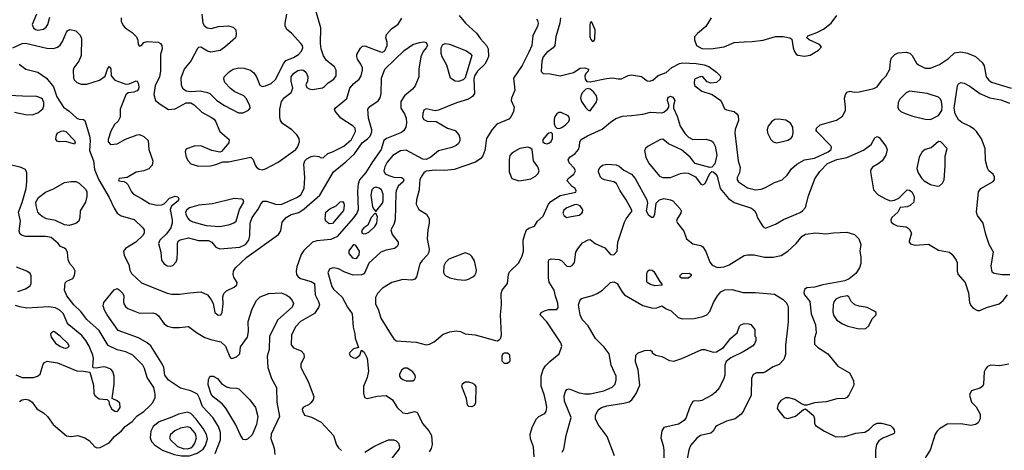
# Model space of a CAD drawing. Extents: x 1173079 to 1307053, y 522583 to 678478.
# Tile 185 of 256: x 1209603 to 1218425, y 579523 to 583377. Entities that reach past the tile are written whole.
import ezdxf

# ---------------------------------------------------------------- set-up
doc = ezdxf.new("R2010")
doc.units = 0

msp = doc.modelspace()

# ---------------------------------------------------------------- linework, layer by layer
at = {"layer": '0CON20XD'}
for points in [[(1212351.8, 583011.8), (1212324.7, 583054.7), (1212302.8, 583115), (1212297.2, 583165), (1212302.1, 583305), (1212226.2, 583565)], [(1209752.5, 583425), (1209715.6, 583335), (1209725.8, 583305), (1209745, 583289.4), (1209765, 583284.4), (1209815, 583290.8), (1209840.2, 583309.8), (1209855.6, 583335), (1209871.7, 583398.3)], [(1211236, 583425), (1211244, 583345), (1211256, 583325), (1211283.3, 583305), (1211318.5, 583298.5), (1211385.3, 583314.7), (1211475, 583322.3), (1211515, 583311.1), (1211538.9, 583285), (1211543.7, 583243.7), (1211535.7, 583214.3), (1211440.4, 583129.6), (1211398.6, 583101.4), (1211315, 583087.1), (1211286.6, 583096.6), (1211225, 583131.9), (1211205, 583129.2), (1211195, 583119.2), (1211139.7, 583010.3), (1211076.7, 582933.3), (1211046, 582855), (1211048.5, 582795), (1211060.9, 582765), (1211095, 582741.6), (1211136.7, 582733.3), (1211221.3, 582741.3), (1211286.7, 582726.7), (1211306.9, 582716.9), (1211370, 582655), (1211438.7, 582608.7), (1211564.5, 582544.5), (1211605.7, 582544.3), (1211652.3, 582567.7), (1211666.7, 582585), (1211663.8, 582605), (1211635, 582670), (1211611.2, 582695), (1211530.7, 582730.7), (1211490.3, 582760.3), (1211442, 582815), (1211430.8, 582845), (1211435.8, 582865), (1211478.9, 582911.1), (1211515.4, 582934.6), (1211565, 582947.1), (1211615, 582944.5), (1211670, 582925), (1211700.2, 582900.2), (1211725.5, 582865), (1211755, 582790), (1211775, 582778.8), (1211805, 582784), (1211855, 582805.6), (1211895, 582840.6), (1211967.1, 582982.9)], [(1211967.1, 582982.9), (1211987.6, 583012.4), (1212055, 583038.5), (1212100, 583065), (1212128.6, 583095), (1212140, 583125), (1212136.9, 583145), (1212123.1, 583163.1), (1212038, 583255), (1211995, 583288.8), (1211982.6, 583322.6), (1211982.5, 583345), (1211995.4, 583425)], [(1213541.8, 583415), (1213596.7, 583346.7), (1213696.7, 583256.7), (1213732.5, 583205), (1213785.5, 583145), (1213800, 583115), (1213802, 583048), (1213789.5, 583010.5), (1213770.1, 582979.9), (1213705, 582916.1), (1213678.8, 582875), (1213673, 582845), (1213677.1, 582715), (1213661.1, 582688.9), (1213623.3, 582666.7), (1213515.9, 582634.1), (1213355, 582566.9), (1213325, 582562.5), (1213245, 582580)], [(1215798.1, 583395), (1215750.5, 583315), (1215675.3, 583254.7), (1215650, 583225), (1215647.9, 583197.9), (1215665.8, 583145), (1215715, 583117.7), (1215795, 583117.6), (1215915, 583133.4), (1216005, 583172.5), (1216095, 583179.5), (1216165, 583181.4), (1216263.3, 583195), (1216375, 583226.4), (1216444.5, 583225.5), (1216504.2, 583214.2), (1216521.7, 583201.7), (1216533.5, 583125), (1216545, 583091.2), (1216559.7, 583069.7), (1216575, 583060.8), (1216635, 583049.2), (1216685, 583060.8), (1216761.2, 583105), (1216786, 583135), (1216768.8, 583155), (1216675, 583197.5), (1216656.2, 583215), (1216665, 583231.2), (1216745, 583260.9), (1216805, 583293.5), (1216872.9, 583347.1), (1216925, 583414)], [(1209542, 583125), (1209625, 583164.6), (1209655, 583166.8), (1209845, 583121.5), (1209905, 583120), (1209940.3, 583129.7), (1209965, 583150), (1209987.8, 583182.2), (1210022.5, 583265), (1210035, 583281.2), (1210055, 583290), (1210105, 583278.1), (1210145, 583237.5), (1210157.4, 583207.4), (1210154.4, 583055), (1210131.9, 583005), (1210088, 582945), (1210081.4, 582925), (1210084.5, 582855), (1210095, 582834.3), (1210115, 582815.5), (1210155, 582801.1), (1210205, 582799.4), (1210317.5, 582835), (1210367.9, 582872.1), (1210388.8, 582935), (1210405, 582957.5), (1210418.3, 582938.3), (1210421.2, 582875), (1210456, 582835), (1210555, 582798.6), (1210585, 582801.4), (1210645, 582830), (1210655, 582826.2), (1210665, 582810), (1210671.5, 582775), (1210666, 582754), (1210655, 582740), (1210625, 582727.5), (1210575, 582722), (1210552.5, 582705), (1210502, 582575), (1210504.2, 582505), (1210485, 582470), (1210451.9, 582438.1), (1210420.3, 582379.7), (1210395.8, 582305), (1210396.2, 582285), (1210415, 582260), (1210475, 582264.4), (1210551.8, 582308.2), (1210655, 582345.6), (1210675, 582348.6), (1210715, 582330), (1210752.5, 582295), (1210760, 582215), (1210796.7, 582115), (1210789.2, 582075), (1210758.7, 582041.3), (1210715.5, 582024.5), (1210645, 582011.1), (1210565, 581964), (1210495, 581956.2), (1210486.7, 581945), (1210490, 581935), (1210535, 581928.8), (1210555, 581920), (1210571.7, 581901.7), (1210604.4, 581835), (1210621.4, 581815), (1210695, 581777.5), (1210765, 581731.5), (1210835, 581716.1), (1210875, 581719.5), (1210898.8, 581731.2), (1210945, 581780), (1210995, 581798), (1211020.7, 581790.7), (1211028.8, 581775), (1211022, 581755), (1210996, 581734), (1210962.8, 581707.2), (1210951.8, 581678.2), (1210969.7, 581585), (1210968.2, 581555), (1210956.5, 581515), (1210919.5, 581460.5), (1210859.5, 581405), (1210846.4, 581375), (1210866.9, 581295), (1210873.3, 581225), (1210892.9, 581195), (1210925, 581174.5), (1210955, 581170.4), (1210973.9, 581176.1), (1211005, 581208.8), (1211012.9, 581235), (1211017.3, 581297.3), (1211015.6, 581374.4), (1211024.2, 581395), (1211042, 581408), (1211115, 581423.1), (1211205, 581400.4), (1211295, 581400.4), (1211324.4, 581385), (1211360, 581340), (1211395.3, 581325.3), (1211575, 581339.5), (1211626.3, 581363.7), (1211656.9, 581403.1), (1211664.6, 581445), (1211668.8, 581555), (1211685, 581605.8), (1211738.7, 581681.3), (1211765, 581732), (1211785, 581752), (1211815, 581752), (1211894.5, 581724.5), (1211945, 581721.5), (1212092.9, 581787.1), (1212120.7, 581809.3), (1212151.2, 581865), (1212158.8, 581965), (1212148.1, 582085), (1212158.6, 582115), (1212175, 582131.4), (1212215, 582151.5), (1212245, 582157.8), (1212282.4, 582152.4), (1212305, 582141.4), (1212325, 582142.5), (1212365, 582180), (1212405, 582193.5), (1212508.1, 582245), (1212575, 582303.3), (1212612.5, 582375), (1212609.4, 582405), (1212590.8, 582425), (1212479.4, 582495), (1212429.2, 582559.2), (1212424.4, 582575), (1212429.4, 582585), (1212535, 582672.9), (1212562.2, 582765), (1212595.3, 582804.7), (1212644.1, 582845.9), (1212663.5, 582875), (1212674.4, 582925), (1212673.1, 582945), (1212659.1, 582979.1), (1212629.2, 583025), (1212622.7, 583047.3), (1212624.2, 583065), (1212655, 583122), (1212675, 583139.4), (1212695, 583143.1), (1212835, 583090), (1212855, 583087.1), (1212875, 583097.1), (1212894.6, 583145), (1212894.5, 583175), (1212884.3, 583215.7), (1212890.8, 583245), (1212934.5, 583295.5), (1212995, 583337.5), (1213028, 583392)], [(1210512.9, 583395), (1210512.9, 583365), (1210530, 583325), (1210547.1, 583305), (1210611.7, 583261.7), (1210650.8, 583225), (1210662, 583195), (1210663.8, 583155), (1210675, 583141.2), (1210695, 583146.7), (1210716.4, 583173.6), (1210745, 583181.2), (1210845, 583176.2), (1210864.2, 583164.2), (1210876, 583145), (1210879.2, 583115), (1210864.1, 583064.1), (1210863.3, 582915), (1210854.4, 582865), (1210818.1, 582785), (1210806.1, 582706.1), (1210820.8, 582655), (1210860.2, 582620.2), (1210935, 582573.8), (1210995, 582579.2), (1211095, 582631.4), (1211135, 582632.6), (1211165.4, 582615), (1211235, 582550.7), (1211322.8, 582502.8), (1211345.9, 582485.9), (1211357.8, 582467.8), (1211394.6, 582375), (1211478.9, 582305), (1211476.9, 582275), (1211411.7, 582198.3), (1211395, 582190), (1211325, 582206.9), (1211225, 582247.2), (1211165, 582243.8), (1211098.8, 582221.2), (1211090, 582215), (1211084, 582195), (1211094.3, 582145), (1211112.4, 582112.4), (1211137.5, 582087.5), (1211205, 582065.9), (1211311.7, 582068.3), (1211360, 582080), (1211423.9, 582106.1), (1211475, 582104.2), (1211675, 582147.1), (1211695, 582126), (1211712.5, 582075), (1211725, 582057.1), (1211749.1, 582039.1), (1211775, 582034.5), (1211805, 582043.5), (1211917.5, 582102.5), (1212076.9, 582215), (1212090.7, 582235), (1212109.3, 582285), (1212106.6, 582315), (1212086.7, 582346.7), (1212042.4, 582392.4), (1211957.4, 582447.4), (1211940.3, 582475), (1211932.6, 582505), (1211932.5, 582575), (1211947.5, 582645), (1211975, 582680.8), (1212034, 582725), (1212050, 582765), (1212035.5, 582825.5), (1212036.4, 582865), (1212055, 582894.3), (1212095, 582921.4), (1212125, 582929.4), (1212145, 582925.7), (1212169.2, 582905), (1212184.3, 582865), (1212182.7, 582827.3), (1212168, 582795), (1212175, 582771.2), (1212195, 582758.6), (1212225, 582752.5), (1212315, 582766.5), (1212335, 582778.1), (1212368.1, 582811.9), (1212418.6, 582845), (1212437.1, 582875), (1212437.1, 582925), (1212424, 582955), (1212351.8, 583011.8)], [(1214232.5, 583382.5), (1214241.2, 583371.2), (1214246.9, 583345), (1214242.2, 583315), (1214199.6, 583235), (1214192, 583145), (1214165, 583085.6), (1214105, 582968.1), (1214027.9, 582855), (1214040, 582745), (1214009.2, 582675), (1214007.5, 582655), (1214032, 582595), (1214028, 582555), (1214005, 582510), (1213985, 582488), (1213877.4, 582442.6), (1213835, 582394), (1213786.2, 582313.8), (1213769.6, 582205), (1213751.5, 582158.5), (1213735.3, 582134.7), (1213687.1, 582102.9), (1213495, 582037.1), (1213411.7, 582028.3), (1213325, 582030.8), (1213245, 582020.7), (1213223.2, 582005), (1213200.1, 581969.9), (1213188.8, 581945), (1213185.2, 581915), (1213183.2, 581855), (1213157.3, 581765), (1213155.4, 581725), (1213178, 581678), (1213246.9, 581636.9), (1213270.8, 581595), (1213273, 581555), (1213260.3, 581495), (1213253.8, 581415), (1213271.8, 581321.8), (1213270, 581295), (1213257.5, 581272.5), (1213208.6, 581221.4), (1213188.9, 581191.1), (1213157.5, 581075), (1213144.5, 581055.5), (1213115, 581046.9), (1213035, 581050.4), (1212936.2, 581025), (1212855, 580974), (1212807.5, 580925), (1212790.7, 580889.3), (1212790, 580835), (1212817, 580777), (1212839.1, 580705), (1212932.5, 580557.5), (1212955, 580520), (1212975, 580503.3), (1213155, 580490), (1213245, 580466.7), (1213275, 580472.9), (1213315, 580494.2), (1213396.4, 580563.6), (1213456.4, 580583.6), (1213515, 580592.9), (1213552.5, 580585), (1213594.3, 580564.3), (1213685, 580556), (1213865, 580504.2), (1213885, 580504), (1213899.1, 580510.9), (1213913.1, 580526.9), (1213919.4, 580555), (1213911.5, 580735), (1213920, 580825), (1213916.2, 580925), (1213926.2, 580955), (1213973.8, 581015), (1213981.2, 581095), (1213990.3, 581119.7), (1214075, 581200), (1214105, 581262), (1214116.8, 581305), (1214115, 581402.5), (1214127.5, 581455), (1214144.6, 581495.4), (1214165, 581510.8), (1214215, 581530), (1214242, 581575), (1214291.7, 581618.3), (1214341.9, 581725), (1214361.2, 581748.8), (1214445, 581803.6), (1214586.1, 581833.9), (1214590, 581845), (1214580, 581865), (1214554.3, 581884.3), (1214508.8, 581935), (1214515.8, 581954.2), (1214566.8, 581993.2), (1214583.3, 582025), (1214574.1, 582044.1), (1214526.2, 582095), (1214516.4, 582123.6), (1214531.2, 582145), (1214579.4, 582180.6), (1214610.8, 582215), (1214620, 582245), (1214620.8, 582285), (1214634.2, 582305), (1214691.3, 582338.7), (1214822.2, 582397.8), (1214895, 582460.5), (1214945, 582492.5), (1215005, 582512.9), (1215085, 582520.4), (1215185, 582530.8), (1215255, 582548.2), (1215355, 582544.4), (1215375, 582550.6), (1215408, 582575), (1215418.8, 582595), (1215418.8, 582615), (1215406, 582655), (1215408.8, 582675), (1215416.7, 582685), (1215435, 582692), (1215455, 582684), (1215472, 582655), (1215460.5, 582609.5), (1215462, 582585), (1215494.6, 582514.6), (1215519.4, 582425), (1215564.5, 582354.5), (1215594.4, 582324.4), (1215634.4, 582304.4), (1215755, 582306.4), (1215802.6, 582292.6), (1215815, 582281.2), (1215833.3, 582245), (1215848.1, 582165), (1215832.7, 582087.3), (1215805, 582056.7), (1215785, 582053.3), (1215655, 582088.8), (1215610, 582145), (1215531.7, 582211.7), (1215417.1, 582267.1), (1215365, 582307.5), (1215345, 582305.7), (1215234.3, 582245), (1215210.6, 582225), (1215201.4, 582205), (1215211.5, 582145), (1215236.3, 582096.3), (1215335, 581976.2), (1215365, 581963.1), (1215435, 581965.4), (1215525, 582000), (1215555.8, 582005.8), (1215592.7, 582002.7), (1215659.1, 581969.1), (1215705, 581906), (1215725, 581897.5), (1215745, 581910), (1215785, 582001.2), (1215805, 582017.5), (1215815, 582013.8), (1215835, 582001.2), (1215852.9, 581975), (1215878.6, 581865), (1215955, 581775.6), (1216005, 581740.5), (1216160.7, 581690.7), (1216190.9, 581665), (1216203.3, 581633.3), (1216213.2, 581603.2), (1216251.1, 581541.1), (1216265, 581522), (1216285, 581512), (1216375, 581547.5), (1216445, 581589.2), (1216595, 581651.9), (1216618, 581665), (1216645, 581696.7), (1216669.1, 581800.9), (1216728, 581952), (1216771.3, 582018.7), (1216839.3, 582090.7), (1216925, 582124.6), (1217015, 582144.6), (1217162, 582208), (1217231.2, 582258.8), (1217265, 582320), (1217285, 582332), (1217305, 582323.3), (1217364, 582245), (1217375.8, 582215), (1217362.9, 582165), (1217329.1, 582115), (1217295, 582085.4), (1217243.1, 582056.9), (1217227.8, 582035), (1217224.5, 582015), (1217253.8, 581855), (1217295, 581810), (1217365, 581770), (1217405, 581755.7), (1217439.7, 581760.3), (1217480.9, 581779.1), (1217555, 581854.4), (1217575, 581851.9), (1217597.1, 581835), (1217617.5, 581795), (1217615.5, 581744.5), (1217582, 581715), (1217555, 581701.4), (1217492.5, 581695), (1217471.2, 581655), (1217417.1, 581605), (1217407.1, 581585), (1217412.5, 581565), (1217435, 581545.6), (1217465, 581531.5), (1217544.2, 581524.2), (1217573.8, 581505), (1217594, 581465), (1217573.8, 581395), (1217573.8, 581385), (1217585, 581370), (1217625, 581360), (1217745, 581367.5), (1217835, 581313.5), (1217935, 581295.4), (1217958.5, 581275), (1217994.5, 581225), (1218001.5, 581205), (1218001.9, 581125), (1218007.9, 581097.9), (1218074.3, 581024.3), (1218102.7, 580932.7), (1218112.9, 580845), (1218125, 580818.8), (1218145.5, 580795.5), (1218183.6, 580773.6), (1218205, 580773.1), (1218265, 580800), (1218380, 580835), (1218415.6, 580865), (1218454.4, 580915)], [(1214449.6, 583395), (1214441.5, 583345), (1214405.8, 583225), (1214398.6, 583145), (1214382.5, 583125), (1214325, 583083.3), (1214293.5, 583045), (1214280.5, 583005), (1214274.2, 582914.2), (1214294.2, 582894.2), (1214355, 582891.2), (1214445, 582875.4), (1214566.3, 582903.7), (1214625, 582942), (1214665, 582947.1), (1214700, 582935), (1214696.7, 582915), (1214676.7, 582895), (1214666.4, 582873.6), (1214668.8, 582845), (1214685, 582823.3), (1214715, 582821.2), (1214860.5, 582850.5), (1214915, 582855.6), (1214965, 582847.1), (1214995, 582848.6), (1215055, 582878.6), (1215085, 582882.9), (1215175, 582867.1), (1215225, 582830), (1215246.1, 582826.1), (1215275, 582837.1), (1215323.2, 582876.8), (1215395.8, 582904.2), (1215445, 582947.8), (1215515, 582985.5), (1215545, 582990), (1215665, 582986.2), (1215735, 582973.3), (1215777.4, 582957.4), (1215845, 582907.1), (1215878.6, 582875), (1215882.9, 582865), (1215878.6, 582845), (1215845, 582815.6), (1215795, 582808.1), (1215761.8, 582821.8), (1215725, 582866.2), (1215705, 582870), (1215650, 582845), (1215646.2, 582805), (1215651.2, 582785), (1215715, 582738.1), (1215808, 582708), (1215884.2, 582654.2), (1215902.5, 582615), (1215918.7, 582578.7), (1215935, 582569.4), (1216005, 582555.4), (1216025, 582538.5), (1216039.1, 582515), (1216041.8, 582475), (1216012.9, 582395), (1216009.2, 582365), (1216040, 582115), (1216057.5, 582055), (1216050.8, 582005), (1216032, 581965), (1216030, 581945), (1216044, 581925), (1216125, 581873.3), (1216195, 581854.4), (1216245, 581861.4), (1216285, 581874.4), (1216365, 581919.5), (1216435, 581942.5), (1216480.8, 581985), (1216517.3, 582042.7), (1216565.9, 582084.1), (1216635, 582121.2), (1216725, 582138.7), (1216846, 582194), (1216873.8, 582216.2), (1216876.9, 582235), (1216869.2, 582249.2), (1216745.6, 582375), (1216740, 582385), (1216741.9, 582405), (1216775.3, 582434.7), (1216921.7, 582478.3), (1216975.7, 582514.3), (1217000.6, 582565), (1217002.9, 582595), (1216993.4, 582675), (1217001.5, 582708.5), (1217015, 582727.5), (1217045, 582736.9), (1217079.7, 582729.7), (1217125, 582732.2), (1217255, 582761.5), (1217284.3, 582775), (1217331.2, 582838.8), (1217366, 582875), (1217398.8, 582935), (1217403.9, 583006.1), (1217413.3, 583035), (1217443.9, 583066.1), (1217475, 583080), (1217545, 583087.1), (1217577.4, 583077.4), (1217599.2, 583055), (1217636.8, 582986.8), (1217655, 582972), (1217715, 582944), (1217763.8, 582943.8), (1217815, 582964.2), (1217845, 582975.8), (1217925, 583028.9), (1217979.2, 583080.8), (1218035, 583088.9), (1218095, 583076.5), (1218166.6, 583046.6), (1218225.6, 582995), (1218243.5, 582965), (1218262.5, 582865), (1218285.8, 582835.8), (1218309.2, 582819.2), (1218485, 582763.4)], [(1214735, 583182.5), (1214749.3, 583190.7), (1214757.5, 583205), (1214760, 583285), (1214725, 583360), (1214715, 583350), (1214710.5, 583329.5), (1214710, 583225), (1214719.3, 583199.3), (1214735, 583182.5)], [(1209599.4, 582979.4), (1209658.8, 582935), (1209765, 582908.7), (1209841.5, 582855), (1209906.9, 582775), (1209937, 582687), (1209995, 582593.8), (1210046.8, 582556.8), (1210115, 582496), (1210135, 582487.5), (1210175, 582483.3), (1210185.9, 582475.9), (1210227.6, 582337.6), (1210232.9, 582295), (1210226.9, 582206.9), (1210264.5, 582115), (1210272.7, 582035), (1210312.5, 581945), (1210405, 581784.2), (1210448.6, 581688.6), (1210475.5, 581645.5), (1210511.2, 581621.2), (1210627.8, 581587.8), (1210706, 581515), (1210718, 581495), (1210717.5, 581465), (1210705, 581444), (1210643.3, 581385), (1210552.2, 581327.8), (1210533.1, 581305), (1210538.9, 581265), (1210581.4, 581185), (1210590.8, 581135), (1210605, 581103.8), (1210695, 581022.9), (1210925, 580929.5), (1210965, 580920.5), (1211035, 580920.5), (1211126.8, 580933.2), (1211225, 580940), (1211285.6, 580915.6), (1211316.7, 580875), (1211335.9, 580835.9), (1211351.2, 580755), (1211382.6, 580732.6), (1211405, 580734.4), (1211417.8, 580755), (1211426.9, 580835), (1211422, 580895), (1211432.5, 580925), (1211455, 580948.6), (1211525, 580981.9), (1211548.9, 581005), (1211550, 581025), (1211521.6, 581071.6), (1211514.6, 581095), (1211518.7, 581125), (1211535.2, 581154.8), (1211637.5, 581252.5), (1211920.5, 581455), (1211942.4, 581487.6), (1211955.4, 581565), (1211989.3, 581605), (1212035, 581634.7), (1212105, 581650), (1212152.9, 581685), (1212293.5, 581805), (1212415, 582015.7), (1212525, 582103.8), (1212603.7, 582176.3), (1212672.2, 582275), (1212720, 582310), (1212741.8, 582335), (1212757.6, 582372.4), (1212757.4, 582392.6), (1212726.7, 582495), (1212721.1, 582575), (1212740, 582600), (1212815, 582651.9), (1212832.8, 582677.2), (1212842.2, 582715), (1212844.5, 582855), (1212874.5, 582935), (1213047.4, 583102.6), (1213125, 583156.4), (1213185, 583174.3), (1213225, 583178.8), (1213243.6, 583173.6), (1213256.2, 583145), (1213246.2, 583125), (1213216.8, 583093.2), (1213196.7, 583045), (1213180.5, 582935), (1213178.9, 582865), (1213146.9, 582785), (1213121.4, 582755), (1213051.4, 582695), (1213017.5, 582645), (1213016.9, 582585), (1213050.4, 582535), (1213066.6, 582495), (1213069.6, 582455), (1213061.8, 582415), (1213045, 582385.7), (1213022.3, 582367.7), (1212887.9, 582312.1), (1212864, 582295), (1212840.4, 582215), (1212763.3, 582105), (1212705, 582008.5), (1212646.2, 581945), (1212634.6, 581904.6), (1212629.2, 581845), (1212634.8, 581675), (1212624.7, 581645), (1212595, 581604.6), (1212445, 581434.7), (1212390.5, 581409.5), (1212265, 581397.9), (1212225.6, 581385.6), (1212149.5, 581310.5), (1212126.2, 581275), (1212086.5, 581165), (1212080, 581125), (1212084.4, 581095), (1212098.6, 581075), (1212120.3, 581060.3), (1212215, 581033.8), (1212244.3, 581015), (1212251.1, 580915), (1212280.6, 580855), (1212288.6, 580825), (1212280.3, 580799.7), (1212245, 580747.5), (1212120, 580675), (1212077.8, 580632.2), (1212038.1, 580555), (1212036.4, 580466.4), (1212055, 580440.6), (1212125, 580413.1), (1212150, 580385), (1212151.9, 580355), (1212122, 580295), (1212122, 580265), (1212187.6, 580137.6), (1212237.5, 580005), (1212233.3, 579975), (1212211.7, 579948.3), (1212196.1, 579933.9), (1212145, 579910), (1212133.8, 579895), (1212136.2, 579875), (1212155, 579837.5), (1212218.8, 579818.8), (1212305, 579775.7), (1212415, 579655.6), (1212442.4, 579572.4), (1212458.2, 579545), (1212485, 579520.8)], [(1213535, 582824.5), (1213505, 582827.5), (1213462.9, 582855), (1213430.2, 582970.2), (1213387.8, 583045), (1213380, 583075), (1213379.2, 583125), (1213393.8, 583155), (1213415, 583164.2), (1213455, 583159.4), (1213605, 583097.8), (1213639.2, 583075), (1213654.2, 583055), (1213595, 582856.9), (1213575, 582837.5), (1213535, 582824.5)], [(1218475, 581092.5), (1218405, 581092.2), (1218335, 581106), (1218315, 581117.5), (1218307.5, 581175), (1218327.1, 581295), (1218289.6, 581365), (1218258.8, 581455), (1218234.2, 581555), (1218185.8, 581625), (1218175.7, 581655), (1218193.5, 581835), (1218214.4, 581865), (1218325, 581929.1), (1218337.3, 581945), (1218337.3, 581967.3), (1218325, 581993.8), (1218286, 582025), (1218275, 582046.7), (1218257.8, 582117.8), (1218252.9, 582225), (1218221.9, 582311.9), (1218176.9, 582375), (1218155, 582395.7), (1218113.7, 582423.7), (1218045, 582456.7), (1218015, 582481.9), (1217985, 582534.2), (1217974.8, 582585), (1218004.3, 582785), (1218015.8, 582804.2), (1218035, 582816.2), (1218065, 582808), (1218115, 582781.9), (1218205, 582717.5), (1218296.2, 582676.2)], [(1214715, 582560), (1214767.5, 582635), (1214776.4, 582666.4), (1214769.5, 582695), (1214745, 582730), (1214715, 582756), (1214695, 582760), (1214675, 582753.8), (1214645.5, 582724.5), (1214632.9, 582705), (1214627.1, 582675), (1214637.1, 582645), (1214675, 582588.8), (1214695, 582566.7), (1214715, 582560)], [(1217765, 582484.2), (1217835, 582520), (1217864.1, 582565), (1217868.6, 582595), (1217861.8, 582645), (1217853.6, 582665), (1217835, 582682.7), (1217735, 582717.5), (1217575, 582736.7), (1217545, 582723.5), (1217488.1, 582665), (1217474.6, 582635.4), (1217469.4, 582595), (1217477.1, 582575), (1217498, 582555), (1217536.2, 582536.2), (1217605, 582514.5), (1217715, 582488.1), (1217765, 582484.2)], [(1209555, 582550), (1209655, 582527.3), (1209715, 582526.7), (1209765, 582543.1), (1209810.9, 582579.1), (1209820, 582605), (1209820, 582635), (1209808, 582665), (1209793.8, 582675), (1209755, 582688.2), (1209627.9, 582692.1), (1209507.7, 582697.7)], [(1218296.2, 582676.2), (1218395, 582659.1), (1218470.8, 582630.8)], [(1213245, 582580), (1213225, 582566.2), (1213213.6, 582536.4), (1213211.8, 582505), (1213225, 582482.2), (1213255, 582469.2), (1213335, 582464.6), (1213435, 582405.5), (1213505, 582384.2), (1213536.4, 582345), (1213547.4, 582317.4), (1213547.4, 582292.6), (1213535, 582268.6), (1213515, 582250), (1213475, 582232.2), (1213355, 582201.9), (1213287.8, 582145), (1213245, 582124.2), (1213215, 582130), (1213065, 582210), (1213015, 582202.1), (1212945, 582160.4), (1212895, 582102.5), (1212875, 582061.2), (1212865.6, 582025), (1212878.5, 581998.5), (1212911.3, 581981.3), (1212955, 581968.1), (1213024.2, 581964.2), (1213038.8, 581955), (1213043.8, 581945), (1213037.5, 581925), (1212994.3, 581885.7), (1212976, 581845), (1212974, 581825), (1212967.8, 581585), (1212956.3, 581543.7), (1212928, 581495), (1212940, 581455), (1212994.3, 581385), (1212994.2, 581365), (1212984.4, 581345.6), (1212960.9, 581329.1), (1212885, 581312.9), (1212838.8, 581295), (1212731.9, 581198.1), (1212694.2, 581115), (1212685, 581102.5), (1212665, 581091.9), (1212590.9, 581090.9), (1212515, 581118.6), (1212458.1, 581148.1), (1212415, 581157.3), (1212383, 581147), (1212364.6, 581115.4), (1212398.8, 580988.8), (1212415.6, 580965), (1212492.2, 580892.2), (1212539.6, 580805), (1212580.6, 580745), (1212591.9, 580625), (1212604.3, 580565.7), (1212610, 580525), (1212637.5, 580442.5), (1212595, 580431.2), (1212556.7, 580395), (1212553.8, 580385), (1212566.7, 580365), (1212595, 580349.2), (1212615, 580348), (1212651.2, 580375), (1212665, 580417.5), (1212690.7, 580400.7), (1212715, 580347.5), (1212729.3, 580230.7), (1212717.5, 580175), (1212682.9, 580095), (1212684, 580035), (1212692.5, 579995), (1212715, 579986.7), (1212805, 580006.9), (1212885, 580013.1), (1212942, 579975), (1212984.3, 579905), (1213035, 579857.8), (1213075, 579852.2), (1213141.4, 579871.4), (1213162.8, 579862.8), (1213211.2, 579761.2), (1213268.3, 579698.3), (1213291.5, 579655), (1213299.5, 579575), (1213290.7, 579539.3), (1213270.4, 579509.6)], [(1214435, 582403.3), (1214459.1, 582410.9), (1214494, 582435), (1214522, 582465), (1214530, 582485), (1214526, 582505), (1214516, 582515), (1214455, 582545.5), (1214434.6, 582545.4), (1214414.3, 582535), (1214398.1, 582511.9), (1214392.1, 582485), (1214393.1, 582445), (1214400.6, 582420.6), (1214415, 582406), (1214435, 582403.3)], [(1216385, 582276.2), (1216425, 582283.8), (1216485, 582297.5), (1216514.6, 582315.4), (1216526.7, 582335), (1216533.6, 582365), (1216530.5, 582415), (1216510.6, 582450.6), (1216467.7, 582477.7), (1216405, 582487.5), (1216367.4, 582482.6), (1216343, 582467), (1216310, 582425), (1216299.6, 582395), (1216302.1, 582365), (1216333.7, 582303.7), (1216353.5, 582283.5), (1216385, 582276.2)], [(1210095, 582262.5), (1210015, 582286), (1209955, 582283.8), (1209939.3, 582289.3), (1209926.4, 582306.4), (1209932.3, 582347.7), (1209945, 582363.3), (1209975, 582380), (1209995, 582382.5), (1210015, 582375.8), (1210093.3, 582295), (1210098.8, 582275), (1210095, 582262.5)], [(1214325, 582266.4), (1214345, 582272.1), (1214365, 582288.1), (1214376.2, 582315), (1214375.7, 582355.7), (1214365, 582366.2), (1214345, 582361.4), (1214325, 582347.8), (1214289.5, 582305), (1214290.6, 582285), (1214305, 582270.6), (1214325, 582266.4)], [(1217825, 581886.4), (1217845, 581889.5), (1217870.9, 581915), (1217886.2, 581945), (1217895.5, 582065), (1217894.3, 582155.7), (1217912.5, 582225), (1217855, 582282.5), (1217835, 582286.7), (1217768.8, 582231.2), (1217715, 582216), (1217688.8, 582195), (1217662.7, 582147.3), (1217642.5, 582045), (1217654.4, 582005), (1217685, 581955.8), (1217706.9, 581935), (1217765, 581901.5), (1217825, 581886.4)], [(1214075, 581935.8), (1214135, 581944.4), (1214183.9, 581953.9), (1214225, 581975.8), (1214249.4, 582000.6), (1214256.5, 582025), (1214245, 582061.2), (1214207.1, 582115), (1214194.2, 582215), (1214175, 582231.4), (1214155, 582236.7), (1214083.3, 582225), (1214015, 582186), (1213995, 582162.5), (1213987.5, 582125), (1213989.2, 582015), (1214012.5, 581955), (1214075, 581935.8)], [(1209600.7, 579959.3), (1209625.6, 579974.4), (1209655, 579980), (1209685.6, 579975.6), (1209713.8, 579955), (1209757.5, 579895), (1209815, 579858.9), (1209850.5, 579825), (1209903.6, 579753.6), (1210023.5, 579653.5), (1210065, 579647.1), (1210125, 579654), (1210185, 579635.7), (1210225, 579610), (1210275, 579552.9), (1210295, 579544.4), (1210325, 579546.9), (1210405, 579588.6), (1210451.9, 579645), (1210515, 579697.8), (1210548.9, 579735), (1210610.9, 579779.1), (1210655, 579830), (1210715, 579870.6), (1210769.1, 579920.9), (1210795, 579952), (1210815.6, 579995), (1210817.5, 580025), (1210803.5, 580085), (1210743.8, 580173.8), (1210720.5, 580255), (1210705, 580284.2), (1210615.7, 580375), (1210555, 580404.6), (1210475, 580422.3), (1210395, 580460), (1210313.6, 580595), (1210204.7, 580694.7), (1210151.5, 580765), (1210087.8, 580825), (1210024.4, 580905), (1210005.7, 580955), (1210009.1, 581020.9), (1210025, 581037.5), (1210079.5, 581060.5), (1210094.1, 581085.9), (1210099.2, 581125), (1210086, 581155), (1210058, 581185), (1210036.2, 581225), (1210030, 581295), (1210015, 581322.5), (1210005, 581332.5), (1209967, 581347), (1209947.5, 581375), (1209885, 581426.9), (1209835, 581435.4), (1209657.2, 581437.2), (1209624.5, 581444.5), (1209606.9, 581456.9), (1209598.6, 581485), (1209610.8, 581575), (1209592.2, 581655), (1209625, 581740), (1209659.6, 581865), (1209667.8, 581927.8), (1209667.1, 582005), (1209654, 582035), (1209607.8, 582057.8), (1209465, 582089.5)], [(1214212, 579465), (1214205.5, 579555), (1214179.4, 579625), (1214175.9, 579665.9), (1214198.9, 579735), (1214234.4, 579805), (1214255, 579825.8), (1214307.1, 579852.9), (1214319.5, 579870.5), (1214326.5, 579905), (1214318.5, 579945), (1214302.1, 580022.1), (1214275.3, 580095.3), (1214274.6, 580185), (1214294.5, 580245), (1214312.6, 580277.4), (1214351.5, 580318.5), (1214437.1, 580385), (1214461.4, 580455), (1214451.4, 580485), (1214325, 580673.8), (1214266.7, 580735), (1214273.8, 580755), (1214305, 580772), (1214345, 580783.8), (1214415, 580782.5), (1214428.3, 580801.7), (1214425, 580840), (1214402.1, 580902.1), (1214392, 580955), (1214347.3, 581027.3), (1214340, 581065), (1214341.2, 581215), (1214345, 581226.7), (1214363.9, 581236.1), (1214435, 581230.8), (1214459.3, 581219.3), (1214505, 581170), (1214535, 581168.1), (1214555, 581180.8), (1214572.9, 581205), (1214586.7, 581295), (1214603.1, 581326.9), (1214645, 581380.8), (1214695, 581406.2), (1214715, 581408.8), (1214758, 581375), (1214846.2, 581336.2), (1214895, 581274), (1214927.6, 581272.4), (1214956, 581305), (1214962.5, 581385), (1215021.4, 581565), (1215036.9, 581595), (1215090, 581665), (1215035.6, 581765), (1214983.1, 581845), (1214951.2, 581911.2), (1214925, 581924.3), (1214843, 581943), (1214818.8, 581955), (1214807.8, 581967.8), (1214788.2, 582015), (1214790.5, 582035), (1214802.6, 582057.4), (1214825.4, 582074.6), (1214864.7, 582085.3), (1214948, 582078), (1214974.5, 582064.5), (1215015, 582031.2), (1215085, 581994), (1215116.3, 581956.3), (1215223.3, 581765), (1215228.1, 581735), (1215217.1, 581665), (1215235, 581632), (1215265, 581610), (1215275, 581608.8), (1215285, 581616.7), (1215292.5, 581635), (1215306.5, 581733.5), (1215335, 581765.6), (1215375, 581775.5), (1215435, 581765.6), (1215455, 581754.3), (1215520, 581685), (1215530.8, 581665), (1215527.1, 581645), (1215494.4, 581595), (1215488.6, 581575), (1215496.9, 581555), (1215552.2, 581485), (1215577.1, 581415), (1215635, 581371.4), (1215705, 581355.6), (1215725, 581343.1), (1215751.8, 581301.8), (1215786.9, 581206.9), (1215808.8, 581178.8), (1215855, 581159.1), (1215915, 581163.8), (1215958.6, 581181.4), (1216093.8, 581265), (1216125, 581272.9), (1216183, 581273), (1216275, 581251.5), (1216355, 581250.5), (1216425, 581267.8), (1216484, 581305), (1216560.8, 581375), (1216615, 581440.8), (1216645, 581457.8), (1216735, 581470.5), (1216825, 581458.9), (1216895, 581468.8), (1217014.5, 581474.5), (1217083.3, 581455), (1217122, 581415), (1217140, 581365), (1217130, 581305), (1217140, 581255), (1217140, 581195), (1217128, 581155), (1217094.3, 581105), (1217035, 581057.8), (1216995, 581040), (1216797.6, 581002.4), (1216725, 580981.9), (1216655, 580976.2), (1216635, 580962.5), (1216628, 580935), (1216636, 580915), (1216681.9, 580855), (1216694.4, 580745), (1216732.9, 580645), (1216738, 580575), (1216723.8, 580525), (1216724.1, 580474.1), (1216750, 580445), (1216845, 580385.7), (1216932, 580275), (1217038, 580215), (1217075, 580147.5), (1217077.5, 580105), (1217032.5, 580015), (1217013.8, 579995), (1216995, 579985.8), (1216925, 579982.9), (1216827.3, 579957.3), (1216725, 579948.1), (1216655, 579927.5), (1216635, 579927.5), (1216601.7, 579941.7), (1216547.7, 579977.7), (1216495, 579993.8), (1216465, 579993.8), (1216421.7, 579968.3), (1216398, 579935), (1216388.3, 579898.3), (1216405, 579876.7), (1216453.3, 579815), (1216485, 579806.2), (1216555, 579828.8), (1216625, 579887.5), (1216645, 579892.5), (1216713.8, 579835), (1216723.8, 579805), (1216723.8, 579765), (1216733.3, 579745), (1216815, 579693.3), (1216915, 579644.4), (1216995, 579646.9), (1217095, 579675.7), (1217175, 579686.2), (1217215, 579708.8), (1217255, 579752), (1217285, 579765.7), (1217325, 579764.3), (1217405, 579744), (1217426.2, 579725), (1217436.7, 579705), (1217442.5, 579685), (1217438.3, 579671.7), (1217335, 579631.2), (1217301.7, 579608.3), (1217279.2, 579575), (1217271.1, 579525), (1217271.5, 579425)], [(1210045, 581533.8), (1210005, 581540.8), (1209925, 581579.2), (1209843.3, 581595), (1209805.4, 581615.4), (1209782.5, 581632.5), (1209765.6, 581655), (1209749.6, 581715), (1209748.8, 581745), (1209770, 581785), (1209835, 581834.5), (1209905, 581861.8), (1210005, 581919.6), (1210065, 581928.8), (1210105, 581927.8), (1210134.6, 581914.6), (1210195, 581856), (1210204.3, 581835), (1210205.6, 581794.4), (1210193.8, 581745), (1210145, 581667.5), (1210141.4, 581605), (1210131.9, 581575), (1210105, 581552.7), (1210045, 581533.8)], [(1212795, 581660), (1212853.8, 581735), (1212860, 581755), (1212858.8, 581815), (1212844.2, 581854.2), (1212825, 581869.2), (1212795, 581876.7), (1212775, 581871.9), (1212757.8, 581855), (1212747.9, 581805), (1212765, 581703.3), (1212775, 581680), (1212795, 581660)], [(1211395, 581524.7), (1211485, 581542.5), (1211521.9, 581558.1), (1211542.2, 581575), (1211573.1, 581676.9), (1211610, 581745), (1211605, 581763.3), (1211591.7, 581771.7), (1211525, 581777.8), (1211330.5, 581729.5), (1211206.5, 581716.5), (1211125, 581691.6), (1211101.5, 581675), (1211088.5, 581655), (1211090, 581635), (1211105, 581604.3), (1211125, 581582.5), (1211155, 581567.3), (1211275, 581533.8), (1211395, 581524.7)], [(1212375, 581550.8), (1212346, 581575), (1212340, 581595), (1212346, 581655), (1212382.5, 581685), (1212437.9, 581712.1), (1212475, 581746), (1212495, 581748.8), (1212507.5, 581735), (1212511.4, 581715), (1212505, 581668.8), (1212405, 581551.9), (1212375, 581550.8)], [(1212685, 581458.8), (1212705, 581462), (1212732.5, 581475), (1212783.9, 581526.1), (1212804.2, 581555.8), (1212810, 581615), (1212795, 581642.5), (1212785, 581642.5), (1212752.5, 581605), (1212721.7, 581538.3), (1212686.7, 581515), (1212672, 581495), (1212666.2, 581475), (1212670, 581465), (1212685, 581458.8)], [(1214506.1, 581606.1), (1214545, 581614.3), (1214615, 581628.5), (1214639.4, 581645), (1214646.5, 581655), (1214647.5, 581675), (1214625, 581710.8), (1214595, 581722.5), (1214575, 581718.6), (1214505, 581692.9), (1214477, 581673), (1214468, 581645), (1214480.5, 581620.5), (1214506.1, 581606.1)], [(1212605, 581239.2), (1212625, 581243.8), (1212645, 581272.5), (1212647.1, 581305), (1212615, 581356), (1212595, 581364), (1212552.6, 581307.4), (1212550.8, 581285), (1212585, 581244.3), (1212605, 581239.2)], [(1213595, 581046.2), (1213625, 581053.6), (1213664.2, 581075), (1213679.5, 581090.5), (1213693.3, 581115), (1213696.5, 581135), (1213678.9, 581218.9), (1213655, 581256), (1213635, 581274.2), (1213595, 581290), (1213446.6, 581233.4), (1213419.2, 581205), (1213404.1, 581174.1), (1213400, 581115), (1213408.8, 581095), (1213421.2, 581085), (1213457.6, 581067.6), (1213521.1, 581051.1), (1213595, 581046.2)], [(1209585, 580942.9), (1209655, 580966.7), (1209695.4, 580994.6), (1209705.6, 581015), (1209705.6, 581085), (1209695.6, 581105), (1209666.9, 581126.9), (1209575, 581162.5)], [(1215295, 580994.4), (1215255, 581005.7), (1215226.2, 581025), (1215222, 581035), (1215221.2, 581105), (1215231.7, 581128.3), (1215245, 581137.5), (1215270, 581135), (1215283.9, 581123.9), (1215331.7, 581041.7), (1215360, 581005), (1215355, 581000), (1215295, 580994.4)], [(1214464.5, 579505.5), (1214477.2, 579532.8), (1214499.6, 579655), (1214543.2, 579815), (1214485, 579962.5), (1214480.9, 580009.1), (1214491.9, 580048.1), (1214505, 580066.2), (1214525, 580072.5), (1214616.2, 580036.2), (1214665, 580027.7), (1214715, 580027.3), (1214836.1, 580053.9), (1214911.1, 580088.9), (1214936.9, 580115), (1214948, 580152), (1214948.2, 580185), (1214902.3, 580285), (1214884.5, 580385), (1214840.6, 580445), (1214763.4, 580523.4), (1214696.1, 580636.1), (1214643.3, 580693.3), (1214625, 580736.7), (1214610.8, 580825), (1214620.5, 580859.5), (1214638, 580882), (1214735, 580906.9), (1214775.8, 580925), (1214825, 580955.6), (1214895, 581024.2), (1214925, 581029.2), (1214956.5, 581016.5), (1214997.1, 580945), (1215023.1, 580915), (1215185, 580817.8), (1215275, 580795.7), (1215311.2, 580798.8), (1215357, 580817), (1215395, 580790), (1215440.5, 580770.5), (1215502.7, 580712.7), (1215539.5, 580699.5), (1215647.2, 580702.8), (1215725, 580719.1), (1215759.2, 580735), (1215787.1, 580765), (1215818.1, 580845), (1215855.4, 580904.6), (1215885, 580940), (1215921.7, 580958.3), (1215985, 580960.8), (1216085, 580933.8), (1216195, 580933.9), (1216365, 580920.4), (1216443.3, 580873.3), (1216471.8, 580845), (1216482.9, 580825), (1216487.8, 580802.2), (1216487.9, 580675), (1216481.2, 580615), (1216464.6, 580465), (1216465, 580380), (1216450, 580335), (1216408, 580292), (1216355, 580269.4), (1216285, 580224.2), (1216265, 580217.5), (1216205, 580215.8), (1216175, 580200), (1216160, 580165), (1216155.8, 580015), (1216088, 579875), (1216066, 579845), (1216014.5, 579805.5), (1215935.6, 579784.4), (1215854.3, 579745.7), (1215841.2, 579735), (1215815.6, 579694.4), (1215795, 579677.5), (1215701.4, 579655), (1215670.1, 579629.9), (1215611.8, 579565), (1215597.9, 579525), (1215584.4, 579445)], [(1215533, 581063), (1215521.7, 581071.7), (1215517.5, 581085), (1215540, 581105), (1215605, 581108), (1215620, 581095), (1215620, 581085), (1215595, 581063.8), (1215533, 581063)], [(1211355.2, 579494.8), (1211403.1, 579616.9), (1211402.3, 579682.3), (1211385.4, 579735), (1211333.5, 579815), (1211240.4, 579915), (1211215, 579989.2), (1211195, 580024.4), (1211135, 580053.8), (1211045, 580078.6), (1210935, 580150), (1210904.5, 580195), (1210892.9, 580265), (1210882, 580292), (1210778, 580458), (1210744.4, 580485), (1210668.7, 580528.7), (1210485, 580595.7), (1210386.7, 580735), (1210364, 580776), (1210350.6, 580815), (1210355.7, 580845), (1210450.3, 580959.7), (1210475, 580972), (1210495, 580960), (1210527.5, 580925), (1210535.8, 580905), (1210532.2, 580855), (1210536.7, 580835), (1210551.1, 580811.1), (1210573, 580793), (1210675, 580751.1), (1210795, 580752.9), (1210824.4, 580744.4), (1210847, 580727), (1210897.8, 580655), (1210925.8, 580635), (1210975, 580622.5), (1211035, 580622.1), (1211115, 580631.1), (1211185.7, 580575.8), (1211261.9, 580531.9), (1211315, 580513.5), (1211404.3, 580494.3), (1211445.8, 580455), (1211485, 580360), (1211495, 580346.2), (1211504.2, 580344.2), (1211545, 580359.2), (1211574, 580385), (1211581.2, 580448.8), (1211644.5, 580535), (1211653.8, 580585)], [(1211653.8, 580585), (1211649.6, 580675), (1211685, 580790), (1211724, 580865), (1211756.2, 580895), (1211835, 580927.3), (1211945, 580932.1), (1211990, 580915), (1212018.6, 580895), (1212044.4, 580865), (1212055, 580837.5), (1212044.3, 580805), (1211915, 580691.4), (1211840.8, 580545), (1211837.5, 580425), (1211820.8, 580365), (1211827.1, 580265), (1211858.6, 580165), (1211904.2, 580085), (1211907.3, 579952.7), (1211929.4, 579825), (1211855, 579666.2), (1211851.7, 579628.3), (1211882.7, 579542.7), (1211888.8, 579485)], [(1217125, 580611.1), (1217185, 580614.2), (1217212.4, 580637.6), (1217242, 580698), (1217277.1, 580735), (1217275.7, 580755), (1217266, 580765), (1217195, 580800), (1217125, 580811.9), (1217086.7, 580825), (1217053.3, 580855), (1217032.5, 580895), (1217015.8, 580905.8), (1216955, 580894.2), (1216914.6, 580875.4), (1216898.3, 580851.7), (1216890, 580825), (1216888, 580762), (1216895, 580730.8), (1216925, 580686.9), (1216975, 580653.3), (1217023.9, 580633.9), (1217125, 580611.1)], [(1209568.3, 580198.3), (1209624.5, 580174.5), (1209726.4, 580173.6), (1209763.3, 580185), (1209787, 580203), (1209813.1, 580295), (1209825, 580310), (1209849.1, 580320.9), (1209941.2, 580305), (1210115, 580234.4), (1210175, 580232), (1210231.7, 580221.7), (1210264.3, 580105), (1210267.5, 580035), (1210275, 580013.8), (1210315, 579984.2), (1210387, 579977), (1210401.7, 579961.7), (1210405, 579940), (1210426.2, 579895), (1210455, 579872), (1210475, 579870.8), (1210485, 579877.5), (1210504.3, 579905.7), (1210500.8, 579945), (1210475, 579966), (1210430, 579985), (1210449.5, 580115), (1210447.8, 580185), (1210436.6, 580226.6), (1210418.7, 580248.7), (1210375, 580267.1), (1210355, 580269.2), (1210287.5, 580257.5), (1210261.7, 580261.7), (1210257.5, 580275), (1210264.4, 580345), (1210258.5, 580375), (1210225, 580455.8), (1210195.7, 580505.7), (1210158.9, 580548.9), (1210042.5, 580645), (1210028.2, 580665), (1209994.2, 580744.2), (1209965, 580773.1), (1209925, 580797.9), (1209865, 580806.8), (1209666.4, 580796.4), (1209605, 580805.7), (1209565, 580820)], [(1210015, 580436), (1210035, 580442), (1210046.2, 580455), (1210038, 580475), (1209966, 580545), (1209915, 580584), (1209904.3, 580585.7), (1209886.7, 580575), (1209880, 580565), (1209886.2, 580535), (1209925, 580482), (1209961.2, 580455), (1209995, 580439.4), (1210015, 580436)], [(1214933.7, 579473.7), (1214867.5, 579645), (1214784.7, 579754.7), (1214763.3, 579805), (1214763.3, 579835), (1214786.4, 579883.6), (1214815, 579905.5), (1214865, 579921.2), (1215015.4, 579944.6), (1215065, 579957.5), (1215087, 579973), (1215127.6, 580032.4), (1215159.4, 580105), (1215143, 580243), (1215120, 580315), (1215123.8, 580375), (1215144.1, 580395.9), (1215205, 580416.2), (1215255, 580420), (1215268.3, 580408.3), (1215270, 580395), (1215302.5, 580375), (1215355, 580362), (1215426.2, 580326.2), (1215465, 580320.5), (1215536.2, 580343.8), (1215715, 580425.6), (1215742.5, 580425), (1215815, 580400.8), (1215845, 580404), (1215908.3, 580441.7), (1215973.3, 580525), (1216032.5, 580575), (1216052.5, 580635), (1216065, 580646.7), (1216095, 580656.2), (1216136.1, 580656.1), (1216155, 580647.5), (1216190, 580605), (1216190, 580545), (1216197.5, 580535), (1216197.5, 580505), (1216186.2, 580475), (1216168, 580455), (1216085, 580404), (1215975, 580351.2), (1215932.7, 580317.3), (1215921.4, 580285), (1215919.4, 580195), (1215911.1, 580165), (1215872.2, 580085), (1215835, 580040), (1215805, 580015.6), (1215715, 579967.1), (1215685, 579962), (1215645, 579966.7), (1215635, 579960), (1215607, 579913), (1215575.5, 579815), (1215555, 579790.8), (1215505, 579755.8), (1215375, 579725.7), (1215355, 579696.7), (1215348.2, 579635), (1215369.4, 579565), (1215374.4, 579525), (1215370.5, 579345)], [(1213975, 580302.5), (1213997, 580323), (1213993.3, 580375), (1213975, 580391.2), (1213945, 580391.2), (1213932.5, 580385), (1213922.5, 580365), (1213923, 580323), (1213943, 580303), (1213975, 580302.5)], [(1213065, 580143.5), (1213125, 580144), (1213141.2, 580155), (1213150, 580175), (1213145.8, 580195), (1213125.8, 580225), (1213075, 580258.1), (1213051.7, 580258.3), (1213027, 580243), (1213006.9, 580205), (1213006.9, 580185), (1213015, 580171.4), (1213035, 580155.6), (1213065, 580143.5)], [(1218465, 580294.3), (1218415, 580285.8), (1218385, 580279.2), (1218305, 580284.2), (1218275, 580273.8), (1218255, 580250), (1218244, 580225), (1218237.5, 580115), (1218230, 580095), (1218205, 580077.5), (1218130, 580055), (1218117.5, 580035), (1218112.5, 580015), (1218132, 579955), (1218171.7, 579911.7), (1218207.5, 579845), (1218208.6, 579805), (1218190.9, 579769.1), (1218166.7, 579753.3), (1218125, 579743.3), (1218035, 579759.1), (1217913.8, 579756.2), (1217845, 579715.7), (1217823.1, 579695), (1217805, 579666), (1217761.5, 579525), (1217716.1, 579453.9)], [(1211625, 579617.5), (1211605, 579620), (1211578, 579665), (1211540.3, 579750.3), (1211450.2, 579900.2), (1211417.2, 579937.2), (1211335, 580001.1), (1211317.5, 580025), (1211292.6, 580107.4), (1211294.5, 580155.5), (1211302, 580175), (1211313.3, 580185), (1211335, 580185.8), (1211375.8, 580165.8), (1211411.7, 580121.7), (1211455, 580092), (1211485, 580082), (1211545, 580080), (1211565, 580073.8), (1211665, 579973.8), (1211715.4, 579905.4), (1211737.3, 579825), (1211724.5, 579755), (1211685, 579660), (1211645, 579623.3), (1211625, 579617.5)], [(1213655, 579912.5), (1213626.1, 579916.1), (1213615, 579927.5), (1213606, 579985), (1213565.5, 580095), (1213571.7, 580118.3), (1213595, 580134.4), (1213625, 580134.5), (1213655, 580125.4), (1213675.6, 580115), (1213690.5, 580095), (1213685.7, 579945), (1213675, 579923.8), (1213655, 579912.5)], [(1211053, 579473), (1211125, 579473.8), (1211193.3, 579496.7), (1211247.3, 579532.7), (1211268.9, 579565), (1211284.2, 579625), (1211276.4, 579665), (1211246.6, 579716.6), (1211185, 579802.1), (1211135, 579852.1), (1211105, 579864.6), (1211025, 579846.8), (1210965, 579818), (1210852.9, 579777.1), (1210798.6, 579735), (1210778.9, 579695), (1210770.5, 579635), (1210782.6, 579602.6), (1210810.8, 579570.8), (1210883.2, 579523.2), (1210986.6, 579486.6), (1211053, 579473)], [(1211105, 579536), (1211135, 579544), (1211155, 579560), (1211173.3, 579586.7), (1211186.5, 579635), (1211173.9, 579675), (1211132.5, 579722.5), (1211105, 579732.1), (1211045, 579720), (1210993.8, 579696.2), (1210952.7, 579665), (1210945.4, 579635), (1210952.9, 579615), (1211015.6, 579555.6), (1211067.5, 579537.5), (1211105, 579536)], [(1212695, 579507.2), (1212775, 579557.5), (1212838, 579588), (1212907.5, 579615), (1212956.3, 579616.3), (1212976.9, 579606.9), (1212995.4, 579585.4), (1213006.7, 579555), (1213003.3, 579535), (1212917.7, 579425)]]:
    msp.add_lwpolyline(points, dxfattribs=at)

doc.saveas('drawing.dxf')
